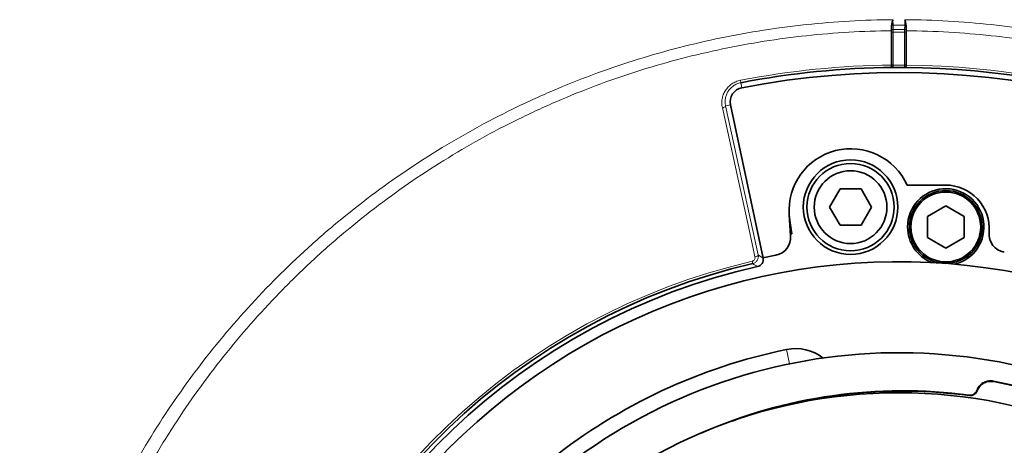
# Model space of a CAD drawing. Header units: millimetres. Extents: x 0 to 1118, y 0 to 864.
# Tile 189 of 256: x 433 to 467, y 491 to 506. Entities that reach past the tile are written whole.
import ezdxf

# ---------------------------------------------------------------- set-up
doc = ezdxf.new("R2010")
doc.units = ezdxf.units.MM

msp = doc.modelspace()

# ---------------------------------------------------------------- linework, layer by layer
at = {"color": 7, "linetype": 'Continuous', "lineweight": 18}
for p, q in [((462.6724, 505.9375), (462.675, 505.7518)), ((463.0767, 505.7518), (463.0793, 505.9375)), ((462.6273, 505.5824), (462.6253, 505.7201)), ((462.6277, 504.3979), (462.6277, 505.5255)), ((462.675, 505.7518), (462.6772, 505.6036)), ((463.0745, 505.6036), (463.0767, 505.7518)), ((463.124, 505.5255), (463.124, 504.3979)), ((463.1264, 505.7201), (463.1244, 505.5824)), ((462.6258, 504.3475), (462.6268, 504.3486)), ((463.1249, 504.3486), (463.1259, 504.3475)), ((457.4427, 503.775), (457.4271, 503.8557)), ((457.4427, 503.775), (457.4764, 503.6013)), ((456.9196, 502.9785), (457.0876, 503.0143)), ((456.9196, 502.9785), (458.042, 497.8582)), ((457.8545, 497.5621), (457.836, 497.6422)), ((459.1155, 494.1205), (459.0152, 494.6103)), ((466.1286, 493.5242), (466.1386, 493.5087))]:
    msp.add_line(p, q, dxfattribs=at)
at = {"color": 7, "linetype": 'Continuous', "lineweight": 35}
for p, q in [((462.6258, 505.5573), (462.6258, 504.3779)), ((463.1258, 505.5573), (463.1258, 504.3779)), ((458.2059, 497.7534), (457.0876, 503.0143)), ((460.8543, 500.1259), (460.4934, 499.5009)), ((461.576, 500.1259), (460.8543, 500.1259)), ((461.9368, 499.5009), (461.576, 500.1259)), ((463.1593, 500.2577), (464.4846, 500.2577)), ((460.4934, 499.5009), (460.8543, 498.8759)), ((461.576, 498.8759), (461.9368, 499.5009)), ((464.489, 499.5447), (463.8615, 499.1824)), ((465.1165, 499.1824), (464.489, 499.5447)), ((459.1543, 498.5082), (459.1037, 499.233)), ((459.1037, 499.233), (459.1255, 499.0434)), ((459.1255, 499.0434), (459.1997, 498.5824)), ((463.2657, 499.0772), (463.2657, 499.2957)), ((463.8615, 499.1824), (463.8615, 498.4578)), ((465.1165, 498.4578), (465.1165, 499.1824)), ((460.8543, 498.8759), (461.576, 498.8759)), ((465.7352, 498.7236), (465.7979, 498.7236)), ((459.1997, 498.5824), (459.1497, 498.5743)), ((463.8615, 498.4578), (464.489, 498.0955)), ((464.489, 498.0955), (465.1165, 498.4578)), ((465.981, 498.6531), (465.9785, 498.6179)), ((458.2021, 497.7606), (458.6483, 497.8507)), ((463.6894, 497.7793), (463.7967, 497.7793)), ((465.1812, 497.7793), (465.2886, 497.7793)), ((466.1286, 493.5242), (467.1118, 493.3212)), ((467.0965, 493.311), (466.1386, 493.5087))]:
    msp.add_line(p, q, dxfattribs=at)
at = {"color": 7, "linetype": 'Continuous', "lineweight": 18, "flags": 128}
for points in [[(462.6772, 505.6036), (462.6675, 505.6031), (462.6582, 505.6018), (462.6497, 505.5998), (462.6421, 505.5972), (462.6359, 505.594), (462.6313, 505.5904), (462.6284, 505.5865), (462.6273, 505.5824)], [(462.6778, 505.5087), (462.6682, 505.509), (462.6589, 505.5099), (462.6503, 505.5115), (462.6427, 505.5136), (462.6365, 505.5161), (462.6318, 505.519), (462.6288, 505.5222), (462.6277, 505.5255)], [(462.6778, 505.5087), (462.6778, 505.4147), (462.6778, 505.0388), (462.6778, 504.3811)], [(463.124, 505.5255), (463.1229, 505.5222), (463.1199, 505.519), (463.1152, 505.5161), (463.109, 505.5136), (463.1014, 505.5115), (463.0928, 505.5099), (463.0835, 505.509), (463.0739, 505.5087)], [(463.0739, 504.3811), (463.0739, 504.4751), (463.0739, 504.851), (463.0739, 505.5087)], [(463.1244, 505.5824), (463.1233, 505.5865), (463.1204, 505.5904), (463.1158, 505.594), (463.1096, 505.5972), (463.102, 505.5998), (463.0935, 505.6018), (463.0842, 505.6031), (463.0745, 505.6036)], [(462.6778, 504.3811), (462.6682, 504.3814), (462.6589, 504.3824), (462.6503, 504.3839), (462.6427, 504.386), (462.6365, 504.3886), (462.6318, 504.3915), (462.6288, 504.3946), (462.6277, 504.3979)], [(462.6772, 504.2989), (462.6754, 504.2971), (462.6744, 504.2961)], [(463.124, 504.3979), (463.1229, 504.3946), (463.1199, 504.3915), (463.1152, 504.3886), (463.109, 504.386), (463.1014, 504.3839), (463.0928, 504.3824), (463.0835, 504.3814), (463.0739, 504.3811)], [(463.0773, 504.2961), (463.0756, 504.2978), (463.0752, 504.2982), (463.0745, 504.2989)], [(456.9196, 502.9785), (456.9186, 502.9699), (456.9131, 502.9606), (456.9032, 502.9511), (456.8894, 502.9415), (456.8722, 502.9324), (456.8521, 502.9241), (456.83, 502.9168), (456.8066, 502.9108)], [(457.9291, 497.7905), (457.8788, 498.02), (457.6776, 498.9379), (456.8066, 502.9108)], [(458.042, 497.8582), (458.041, 497.8496), (458.0355, 497.8403), (458.0257, 497.8307), (458.0118, 497.8212), (457.9946, 497.8121), (457.9745, 497.8038), (457.9524, 497.7965), (457.9291, 497.7905)], [(458.042, 497.8582), (458.1236, 497.8061), (458.2059, 497.7534)], [(465.3006, 493.0305), (465.2972, 493.0354), (465.2904, 493.0451)], [(465.5683, 493.1919), (465.5649, 493.1969), (465.5581, 493.2068)]]:
    msp.add_lwpolyline(points, dxfattribs=at)
at = {"color": 7, "linetype": 'Continuous', "lineweight": 35}
for centre, radius in [((461.2151, 499.5009), 1.625), ((461.2151, 499.5009), 1.5), ((461.2151, 499.5009), 1.25), ((464.489, 498.8201), 1.25), ((464.489, 498.8201), 1.2), ((462.8758, 475.7514), 17.375)]:
    msp.add_circle(centre, radius, dxfattribs=at)
at = {"color": 7, "linetype": 'Continuous', "lineweight": 18}
for centre, radius, start, end in [((462.6671, 505.6983), 0.0541, 81.59732, 140.28448), ((463.0846, 505.6983), 0.0541, 39.71552, 98.40268), ((462.8758, 475.7514), 28.6276, 90.50036, 100.97222), ((462.6768, 504.3489), 0.05, 180.38445, 270.3783), ((462.8758, 475.7514), 28.6304, 89.60372, 90.39628), ((463.0749, 504.3489), 0.05, 269.6217, 359.61555), ((462.8758, 475.7514), 28.6276, 51.02778, 89.49964), ((462.8758, 475.7514), 22.4634, 102.96505, 164.61944), ((423.6287, 444.526), 63.1208, 56.989983, 57.164645)]:
    msp.add_arc(centre, radius, start, end, dxfattribs=at)
at = {"color": 7, "linetype": 'Continuous', "lineweight": 35}
for centre, radius, start, end in [((462.8758, 475.7514), 28.5454, 90.40438, 100.97222), ((462.8758, 475.7514), 28.3685, 51.02778, 100.97222), ((462.8758, 475.7514), 28.5482, 89.60124, 90.39876), ((462.8758, 475.7514), 28.5454, 51.02778, 89.59562), ((457.5703, 503.1169), 0.4935, 100.97222, 192), ((461.2235, 499.3812), 2.125, 24.36079, 184), ((464.489, 498.8201), 1.3125, 283.25012, 180), ((464.4846, 498.7577), 1.5, 356, 90), ((464.489, 498.8201), 1.3125, 180, 248.74988), ((458.5309, 498.4646), 0.625, 280.82971, 4), ((466.602, 498.5743), 0.625, 176, 260.72754), ((462.8758, 475.7514), 21.875, 63.34723, 172.28355), ((462.8758, 475.7514), 22.3812, 102.96505, 164.61944), ((462.8758, 475.7514), 22.2435, 102.62005, 164.66754), ((462.8758, 475.7514), 19.25, 101.56936, 128.43064), ((459.3248, 493.0979), 1.5438, 52.29577, 101.56936), ((462.8758, 475.7514), 18.75, 60.76397, 134.38201), ((463.0116, 475.9463), 17.25, 82.40883, 113.71577), ((463.0116, 475.9463), 17.2369, 82.36889, 109.907)]:
    msp.add_arc(centre, radius, start, end, dxfattribs=at)
at = {"color": 7, "linetype": 'Continuous', "lineweight": 18}
for points, knots in [([(463.0793, 505.9375), (464.0748, 505.9308), (465.0647, 505.875), (467.0328, 505.6675), (468.0111, 505.5157), (469.4697, 505.215), (469.9554, 505.1023), (470.916, 504.8544), (471.3914, 504.7191), (472.8038, 504.2798), (473.7267, 503.9424), (475.5355, 503.1797), (476.4214, 502.7544), (477.7222, 502.0496), (478.1511, 501.8035), (478.9994, 501.2885), (479.4192, 501.0193), (480.6503, 500.1863), (481.4382, 499.5944), (482.9501, 498.3398), (483.674, 497.6771), (485.0575, 496.2802), (485.7172, 495.5462), (486.5004, 494.5827), (486.6551, 494.3875), (486.9589, 493.9943), (487.1081, 493.7963), (487.5475, 493.1976), (487.8297, 492.7927), (488.6443, 491.5603), (489.145, 490.7155), (490.0626, 488.9802), (490.4795, 488.0897), (491.0406, 486.7187), (491.2169, 486.2558), (491.4649, 485.5526), (491.5449, 485.3167), (491.6984, 484.8447), (491.7721, 484.6082), (492.1254, 483.4231), (492.3598, 482.4671), (492.734, 480.5396), (492.8739, 479.5681), (493.0589, 477.6096), (493.104, 476.6225), (493.0979, 475.1298), (493.0836, 474.6337), (493.0309, 473.6465), (492.9925, 473.155), (492.8419, 471.687), (492.6942, 470.7167), (492.3047, 468.7929), (492.0629, 467.8394), (491.6283, 466.422), (491.4714, 465.9516), (491.1331, 465.0154), (490.9531, 464.5534), (490.3812, 463.1857), (489.9574, 462.2981), (489.027, 460.5698), (488.5204, 459.7293), (487.6975, 458.5042), (487.4127, 458.1018), (486.8219, 457.3091), (486.5156, 456.9184), (485.5659, 455.767), (484.9001, 455.037), (483.5055, 453.6496), (482.7767, 452.9922), (481.2566, 451.7494), (480.4653, 451.164), (479.436, 450.4785), (479.2281, 450.3437), (478.8084, 450.0788), (478.5962, 449.9486), (477.9559, 449.5663), (477.5245, 449.3229), (476.2168, 448.6268), (475.3272, 448.2079), (473.5126, 447.4587), (472.5877, 447.1285), (471.1737, 446.7002), (470.698, 446.5687), (469.9776, 446.3884), (469.7363, 446.3312), (469.2515, 446.2225), (469.0078, 446.171), (467.7888, 445.9291), (466.8086, 445.7845), (464.8379, 445.5916), (463.8472, 445.5433), (461.8565, 445.5449), (460.8695, 445.5947), (458.9115, 445.7889), (457.9404, 445.9332), (456.0143, 446.3161), (455.0592, 446.5547), (453.8755, 446.9129), (453.6393, 446.9876), (453.1679, 447.143), (452.9324, 447.2239), (452.2302, 447.4747), (451.768, 447.6528), (450.3992, 448.2191), (449.5101, 448.6392), (447.7779, 449.5629), (446.9348, 450.0665), (445.705, 450.8851), (445.3009, 451.1686), (444.7037, 451.61), (444.5061, 451.7598), (444.1139, 452.0648), (443.9191, 452.2202), (442.9582, 453.0064), (442.2262, 453.6682), (440.8337, 455.056), (440.1732, 455.782), (438.9235, 457.2977), (438.3342, 458.0875), (437.5052, 459.3214), (437.2374, 459.7421), (436.7254, 460.5921), (436.4809, 461.0218), (435.7807, 462.325), (435.3586, 463.2124), (434.6027, 465.0237), (434.269, 465.9477), (433.8353, 467.3615), (433.7019, 467.8375), (433.4578, 468.7987), (433.3471, 469.2851), (433.0527, 470.7429), (432.9057, 471.7175), (432.7071, 473.6719), (432.6555, 474.6518), (432.648, 476.6168), (432.6921, 477.602), (432.8321, 479.0838), (432.8912, 479.579), (433.033, 480.5597), (433.1156, 481.0466), (433.3986, 482.4972), (433.6338, 483.4505), (434.1957, 485.3305), (434.5224, 486.2571), (435.0825, 487.6264), (435.2809, 488.0795), (435.5963, 488.7538), (435.7046, 488.978), (435.9263, 489.423), (436.0397, 489.6437), (436.6192, 490.7381), (437.1226, 491.5848), (438.207, 493.2223), (438.7882, 494.013), (440.0281, 495.5383), (440.6869, 496.2729), (441.5606, 497.155), (441.7381, 497.3298), (442.0964, 497.6741), (442.2773, 497.8437), (442.8253, 498.3449), (443.1976, 498.6689), (444.3353, 499.6114), (445.1212, 500.2003), (446.7477, 501.2997), (447.5882, 501.8102), (448.8905, 502.5162), (449.3316, 502.7416), (450.0038, 503.0644), (450.2296, 503.1694), (450.6822, 503.3732), (450.9093, 503.4721), (452.0491, 503.952), (452.9741, 504.2888), (454.8497, 504.8706), (455.8004, 505.1156), (457.7276, 505.5132), (458.7042, 505.6656), (460.6841, 505.875), (461.6769, 505.9308), (462.6724, 505.9375)], [0, 0, 0, 0, 0.015625, 0.015625, 0.03125, 0.03125, 0.0390625, 0.0390625, 0.046875, 0.046875, 0.0625, 0.0625, 0.078125, 0.078125, 0.0859375, 0.0859375, 0.09375, 0.09375, 0.109375, 0.109375, 0.125, 0.125, 0.140625, 0.140625, 0.1445312, 0.1445312, 0.1484375, 0.1484375, 0.15625, 0.15625, 0.171875, 0.171875, 0.1875, 0.1875, 0.1953125, 0.1953125, 0.1992187, 0.1992187, 0.203125, 0.203125, 0.21875, 0.21875, 0.234375, 0.234375, 0.25, 0.25, 0.2578125, 0.2578125, 0.265625, 0.265625, 0.28125, 0.28125, 0.296875, 0.296875, 0.3046875, 0.3046875, 0.3125, 0.3125, 0.328125, 0.328125, 0.34375, 0.34375, 0.3515625, 0.3515625, 0.359375, 0.359375, 0.375, 0.375, 0.390625, 0.390625, 0.40625, 0.40625, 0.4101562, 0.4101562, 0.4140625, 0.4140625, 0.421875, 0.421875, 0.4375, 0.4375, 0.453125, 0.453125, 0.4609375, 0.4609375, 0.4648437, 0.4648437, 0.46875, 0.46875, 0.484375, 0.484375, 0.5, 0.5, 0.515625, 0.515625, 0.53125, 0.53125, 0.546875, 0.546875, 0.5507812, 0.5507812, 0.5546875, 0.5546875, 0.5625, 0.5625, 0.578125, 0.578125, 0.59375, 0.59375, 0.6015625, 0.6015625, 0.6054687, 0.6054687, 0.609375, 0.609375, 0.625, 0.625, 0.640625, 0.640625, 0.65625, 0.65625, 0.6640625, 0.6640625, 0.671875, 0.671875, 0.6875, 0.6875, 0.703125, 0.703125, 0.7109375, 0.7109375, 0.71875, 0.71875, 0.734375, 0.734375, 0.75, 0.75, 0.765625, 0.765625, 0.7734375, 0.7734375, 0.78125, 0.78125, 0.796875, 0.796875, 0.8125, 0.8125, 0.8203125, 0.8203125, 0.8242188, 0.8242188, 0.828125, 0.828125, 0.84375, 0.84375, 0.859375, 0.859375, 0.875, 0.875, 0.8789063, 0.8789063, 0.8828125, 0.8828125, 0.890625, 0.890625, 0.90625, 0.90625, 0.921875, 0.921875, 0.9296875, 0.9296875, 0.9335938, 0.9335938, 0.9375, 0.9375, 0.953125, 0.953125, 0.96875, 0.96875, 0.984375, 0.984375, 1, 1, 1, 1]), ([(462.6258, 505.5573), (461.6461, 505.5491), (460.6688, 505.4924), (458.721, 505.2826), (457.7604, 505.1306), (455.8648, 504.7353), (454.9298, 504.492), (453.0854, 503.915), (452.1759, 503.5812), (451.0554, 503.1059), (450.8322, 503.0079), (450.3873, 502.8061), (450.1653, 502.7021), (449.5046, 502.3825), (449.0712, 502.1594), (447.7916, 501.4607), (446.966, 500.9557), (445.369, 499.8684), (444.5976, 499.2862), (443.4814, 498.3546), (443.1161, 498.0343), (442.5787, 497.539), (442.4013, 497.3714), (442.05, 497.0313), (441.876, 496.8585), (441.0194, 495.9869), (440.3739, 495.2613), (439.1597, 493.755), (438.5911, 492.9744), (437.5305, 491.3584), (437.0386, 490.523), (436.4728, 489.4437), (436.3621, 489.226), (436.1456, 488.7872), (436.0399, 488.5661), (435.732, 487.9011), (435.5385, 487.4545), (434.9923, 486.1044), (434.6739, 485.1912), (434.1267, 483.3389), (433.898, 482.3997), (433.6231, 480.9713), (433.5428, 480.4919), (433.4054, 479.5264), (433.3481, 479.039), (433.2127, 477.5803), (433.1703, 476.6105), (433.179, 474.6762), (433.2301, 473.7116), (433.4254, 471.7876), (433.5696, 470.8282), (433.8581, 469.3931), (433.9666, 468.9144), (434.2057, 467.968), (434.3364, 467.4994), (434.7612, 466.1072), (435.0882, 465.1971), (435.8288, 463.4127), (436.2424, 462.5384), (436.9287, 461.2541), (437.1685, 460.8305), (437.5449, 460.2021), (437.6734, 459.9936), (437.9352, 459.58), (438.0685, 459.3753), (438.7459, 458.3617), (439.3239, 457.583), (440.5501, 456.0881), (441.1984, 455.372), (442.5656, 454.0027), (443.2846, 453.3495), (444.2287, 452.5736), (444.4201, 452.4202), (444.8054, 452.1192), (444.9995, 451.9713), (445.5864, 451.5357), (445.9835, 451.2559), (447.1921, 450.4478), (448.0209, 449.9507), (449.7241, 449.0387), (450.5984, 448.6238), (451.9449, 448.0645), (452.3996, 447.8887), (453.0904, 447.6409), (453.3221, 447.561), (453.7859, 447.4075), (454.0183, 447.3338), (455.1829, 446.9799), (456.1226, 446.7443), (458.0179, 446.3661), (458.9734, 446.2236), (460.9003, 446.0318), (461.8717, 445.9825), (463.831, 445.9808), (464.8061, 446.0286), (466.7456, 446.2191), (467.7103, 446.3618), (468.9098, 446.6007), (469.1497, 446.6516), (469.6268, 446.7589), (469.8642, 446.8155), (470.5731, 446.9935), (471.0413, 447.1234), (472.4324, 447.5464), (473.3423, 447.8724), (475.1271, 448.6121), (476.002, 449.0258), (477.2877, 449.713), (477.7119, 449.9532), (478.3413, 450.3306), (478.5499, 450.4592), (478.9626, 450.7207), (479.167, 450.8538), (480.1787, 451.5305), (480.9563, 452.1083), (482.4497, 453.3348), (483.1655, 453.9834), (484.5348, 455.3521), (485.1882, 456.0722), (486.1201, 457.2076), (486.4207, 457.593), (487.0004, 458.3747), (487.2797, 458.7714), (488.0868, 459.9792), (488.5835, 460.8078), (489.4955, 462.5109), (489.9107, 463.3854), (490.4711, 464.7326), (490.6474, 465.1875), (490.9788, 466.1095), (491.1326, 466.5727), (491.5584, 467.9685), (491.7953, 468.9073), (492.1773, 470.8014), (492.3222, 471.7566), (492.4703, 473.2017), (492.5081, 473.6855), (492.5603, 474.6572), (492.5746, 475.1455), (492.5816, 476.6144), (492.5384, 477.586), (492.3596, 479.5143), (492.224, 480.4709), (491.8604, 482.3694), (491.6324, 483.3111), (491.2884, 484.4788), (491.2167, 484.7119), (491.0671, 485.177), (490.9893, 485.4094), (490.7476, 486.1024), (490.5758, 486.5585), (490.0287, 487.9099), (489.622, 488.7881), (488.7258, 490.4998), (488.2365, 491.3334), (487.4398, 492.5498), (487.1637, 492.9496), (486.7337, 493.5406), (486.5877, 493.7362), (486.2902, 494.1245), (486.1387, 494.3173), (485.3719, 495.2686), (484.7256, 495.9936), (483.3694, 497.3737), (482.6595, 498.0287), (481.1761, 499.2689), (480.4028, 499.8541), (479.1938, 500.6781), (478.7815, 500.9444), (477.9482, 501.4539), (477.5268, 501.6974), (476.2487, 502.3949), (475.3781, 502.816), (473.6001, 503.5715), (472.6927, 503.9059), (471.3039, 504.3416), (470.8363, 504.4759), (469.8916, 504.722), (469.4138, 504.834), (467.9787, 505.1331), (467.0161, 505.2845), (465.0796, 505.4925), (464.1056, 505.5491), (463.1258, 505.5573)], [0, 0, 0, 0, 0.015625, 0.015625, 0.03125, 0.03125, 0.046875, 0.046875, 0.0625, 0.0625, 0.0664062, 0.0664062, 0.0703125, 0.0703125, 0.078125, 0.078125, 0.09375, 0.09375, 0.109375, 0.109375, 0.1171875, 0.1171875, 0.1210937, 0.1210937, 0.125, 0.125, 0.140625, 0.140625, 0.15625, 0.15625, 0.171875, 0.171875, 0.1757812, 0.1757812, 0.1796875, 0.1796875, 0.1875, 0.1875, 0.203125, 0.203125, 0.21875, 0.21875, 0.2265625, 0.2265625, 0.234375, 0.234375, 0.25, 0.25, 0.265625, 0.265625, 0.28125, 0.28125, 0.2890625, 0.2890625, 0.296875, 0.296875, 0.3125, 0.3125, 0.328125, 0.328125, 0.3359375, 0.3359375, 0.3398437, 0.3398437, 0.34375, 0.34375, 0.359375, 0.359375, 0.375, 0.375, 0.390625, 0.390625, 0.3945312, 0.3945312, 0.3984375, 0.3984375, 0.40625, 0.40625, 0.421875, 0.421875, 0.4375, 0.4375, 0.4453125, 0.4453125, 0.4492188, 0.4492188, 0.453125, 0.453125, 0.46875, 0.46875, 0.484375, 0.484375, 0.5, 0.5, 0.515625, 0.515625, 0.53125, 0.53125, 0.5351563, 0.5351563, 0.5390625, 0.5390625, 0.546875, 0.546875, 0.5625, 0.5625, 0.578125, 0.578125, 0.5859375, 0.5859375, 0.5898438, 0.5898438, 0.59375, 0.59375, 0.609375, 0.609375, 0.625, 0.625, 0.640625, 0.640625, 0.6484375, 0.6484375, 0.65625, 0.65625, 0.671875, 0.671875, 0.6875, 0.6875, 0.6953125, 0.6953125, 0.703125, 0.703125, 0.71875, 0.71875, 0.734375, 0.734375, 0.7421875, 0.7421875, 0.75, 0.75, 0.765625, 0.765625, 0.78125, 0.78125, 0.796875, 0.796875, 0.8007813, 0.8007813, 0.8046875, 0.8046875, 0.8125, 0.8125, 0.828125, 0.828125, 0.84375, 0.84375, 0.8515625, 0.8515625, 0.8554688, 0.8554688, 0.859375, 0.859375, 0.875, 0.875, 0.890625, 0.890625, 0.90625, 0.90625, 0.9140625, 0.9140625, 0.921875, 0.921875, 0.9375, 0.9375, 0.953125, 0.953125, 0.9609375, 0.9609375, 0.96875, 0.96875, 0.984375, 0.984375, 1, 1, 1, 1]), ([(463.0739, 505.5087), (463.0079, 505.5091), (462.9419, 505.5093), (462.8758, 505.5093), (462.8098, 505.5093), (462.7438, 505.5091), (462.6778, 505.5087)], [0, 0, 0, 0, 0.0007920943, 0.0007920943, 0.0007920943, 0.0015841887, 0.0015841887, 0.0015841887, 0.0015841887]), ([(462.6277, 504.3979), (462.6277, 504.3836), (462.6276, 504.3712), (462.6273, 504.3537), (462.6271, 504.3488), (462.6268, 504.3486)], [0, 0, 0, 0, 0.5, 0.5, 1, 1, 1, 1]), ([(462.6772, 504.2989), (462.6774, 504.2993), (462.6776, 504.3075), (462.6779, 504.3366), (462.6779, 504.3574), (462.6778, 504.3811)], [0, 0, 0, 0, 0.5, 0.5, 1, 1, 1, 1]), ([(463.0739, 504.3811), (463.0738, 504.3574), (463.0738, 504.3366), (463.0741, 504.3075), (463.0743, 504.2993), (463.0745, 504.2989)], [0, 0, 0, 0, 0.5, 0.5, 1, 1, 1, 1]), ([(463.1249, 504.3486), (463.1246, 504.3488), (463.1244, 504.3537), (463.1241, 504.3712), (463.124, 504.3837), (463.124, 504.3979)], [0, 0, 0, 0, 0.5, 0.5, 1, 1, 1, 1]), ([(456.8066, 502.9108), (456.7956, 502.961), (456.7896, 503.0114), (456.7873, 503.1129), (456.7911, 503.1643), (456.8086, 503.2659), (456.8222, 503.3154), (456.8592, 503.4116), (456.8828, 503.459), (456.9389, 503.5476), (456.9712, 503.5889), (457.0444, 503.6653), (457.0858, 503.7006), (457.1738, 503.7612), (457.2208, 503.787), (457.3209, 503.8293), (457.3733, 503.8453), (457.4271, 503.8557)], [0, 0, 0, 0, 0.125, 0.125, 0.25, 0.25, 0.375, 0.375, 0.5, 0.5, 0.625, 0.625, 0.75, 0.75, 0.875, 0.875, 1, 1, 1, 1]), ([(457.4427, 503.775), (457.3968, 503.7661), (457.3521, 503.7524), (457.2668, 503.7162), (457.2269, 503.6941), (457.1523, 503.6422), (457.1174, 503.6121), (457.0558, 503.5472), (457.0287, 503.5121), (456.9818, 503.4372), (456.9622, 503.3974), (456.9316, 503.3165), (456.9204, 503.275), (456.9061, 503.19), (456.9031, 503.1471), (456.9053, 503.0624), (456.9103, 503.0203), (456.9196, 502.9785)], [0, 0, 0, 0, 0.125, 0.125, 0.25, 0.25, 0.375, 0.375, 0.5, 0.5, 0.625, 0.625, 0.75, 0.75, 0.875, 0.875, 1, 1, 1, 1]), ([(457.836, 497.6422), (457.8689, 497.6498), (457.8974, 497.6712), (457.9307, 497.7263), (457.9359, 497.7596), (457.9291, 497.7905)], [0, 0, 0, 0, 0.5, 0.5, 1, 1, 1, 1]), ([(458.042, 497.8582), (458.0488, 497.8265), (458.0494, 497.7938), (458.0384, 497.7305), (458.0266, 497.6997), (457.9923, 497.6451), (457.9696, 497.6209), (457.9167, 497.5831), (457.8866, 497.5695), (457.8545, 497.5621)], [0, 0, 0, 0, 0.25, 0.25, 0.5, 0.5, 0.75, 0.75, 1, 1, 1, 1])]:
    msp.add_open_spline(points, degree=3, knots=knots, dxfattribs=at)
at = {"color": 7, "linetype": 'Continuous', "lineweight": 35}
for points, knots in [([(462.6255, 505.7329), (462.6269, 505.7693), (462.634, 505.8044), (462.6514, 505.873), (462.6619, 505.9062), (462.6724, 505.9375)], [0, 0, 0, 0, 0.5, 0.5, 1, 1, 1, 1]), ([(463.0793, 505.9375), (463.0897, 505.9062), (463.1003, 505.873), (463.1177, 505.8044), (463.1248, 505.7693), (463.1261, 505.7329)], [0, 0, 0, 0, 0.5, 0.5, 1, 1, 1, 1]), ([(462.6258, 504.3475), (462.6256, 504.3301), (462.6334, 504.3171), (462.6521, 504.3003), (462.6633, 504.2963), (462.6744, 504.2961)], [0, 0, 0, 0, 0.5, 0.5, 1, 1, 1, 1]), ([(463.1259, 504.3475), (463.126, 504.3301), (463.1182, 504.3171), (463.0995, 504.3003), (463.0884, 504.2963), (463.0773, 504.2961)], [0, 0, 0, 0, 0.5, 0.5, 1, 1, 1, 1]), ([(458.2059, 497.7534), (458.2127, 497.7213), (458.2131, 497.6885), (458.2014, 497.6245), (458.1893, 497.5937), (458.1368, 497.512), (458.08, 497.4718), (458.016, 497.4575)], [0, 0, 0, 0, 0.25, 0.25, 0.5, 0.5, 1, 1, 1, 1]), ([(466.1286, 493.5242), (466.1166, 493.5264), (466.0495, 493.5386), (465.9224, 493.5331), (465.7643, 493.4703), (465.6318, 493.3594), (465.5827, 493.2577), (465.5581, 493.2068)], [0, 0, 0, 0, 0.0516997, 0.2887719, 0.5258432, 0.7629218, 1, 1, 1, 1]), ([(466.1386, 493.5087), (466.0824, 493.5147), (465.9701, 493.5266), (465.806, 493.4725), (465.6693, 493.3712), (465.5977, 493.2663), (465.5727, 493.2031), (465.5683, 493.1919)], [0, 0, 0, 0, 0.2372859, 0.4745722, 0.7118487, 0.9491212, 1, 1, 1, 1]), ([(465.5581, 493.2068), (465.558, 493.2066), (465.5483, 493.1802), (465.5197, 493.1304), (465.4549, 493.075), (465.3751, 493.0422), (465.3186, 493.0441), (465.2904, 493.0451)], [0, 0, 0, 0, 0.0015538, 0.2511586, 0.5007664, 0.7503834, 1, 1, 1, 1]), ([(465.5683, 493.1919), (465.5621, 493.1775), (465.5447, 493.1374), (465.4962, 493.0822), (465.4225, 493.0396), (465.3535, 493.0259), (465.3131, 493.0295), (465.3006, 493.0305)], [0, 0, 0, 0, 0.1395286, 0.3890218, 0.6385058, 0.8879868, 1, 1, 1, 1])]:
    msp.add_open_spline(points, degree=3, knots=knots, dxfattribs=at)
for points in [[(462.6255, 505.7329), (462.6254, 505.7286), (462.6253, 505.7244), (462.6253, 505.7201)], [(462.6253, 505.7201), (462.6257, 505.6646), (462.6258, 505.6099), (462.6258, 505.5573)], [(463.1258, 505.5573), (463.1258, 505.6099), (463.126, 505.6642), (463.1264, 505.7201)], [(463.1261, 505.7329), (463.1263, 505.7286), (463.1264, 505.7244), (463.1264, 505.7201)], [(462.6258, 504.3779), (462.6258, 504.367), (462.6258, 504.3568), (462.6258, 504.3475)], [(463.1259, 504.3475), (463.1259, 504.3568), (463.1258, 504.3671), (463.1258, 504.3779)]]:
    msp.add_open_spline(points, degree=3, dxfattribs=at)
at = {"color": 7, "linetype": 'Continuous', "lineweight": 18}
for points in [[(462.6273, 505.5824), (462.6276, 505.5646), (462.6277, 505.5439), (462.6277, 505.5255)], [(463.0767, 505.7518), (463.0097, 505.7523), (462.8758, 505.7527), (462.742, 505.7523), (462.675, 505.7518)], [(462.6772, 505.6036), (462.7434, 505.6041), (462.8758, 505.6045), (463.0083, 505.6041), (463.0745, 505.6036)], [(462.6778, 505.5087), (462.6777, 505.5395), (462.6775, 505.5739), (462.6772, 505.6036)], [(463.0745, 505.6036), (463.0742, 505.5739), (463.0739, 505.5394), (463.0739, 505.5087)], [(463.124, 505.5255), (463.124, 505.5439), (463.1241, 505.5646), (463.1244, 505.5824)]]:
    msp.add_open_spline(points, degree=3, dxfattribs=at)

doc.saveas('drawing.dxf')
